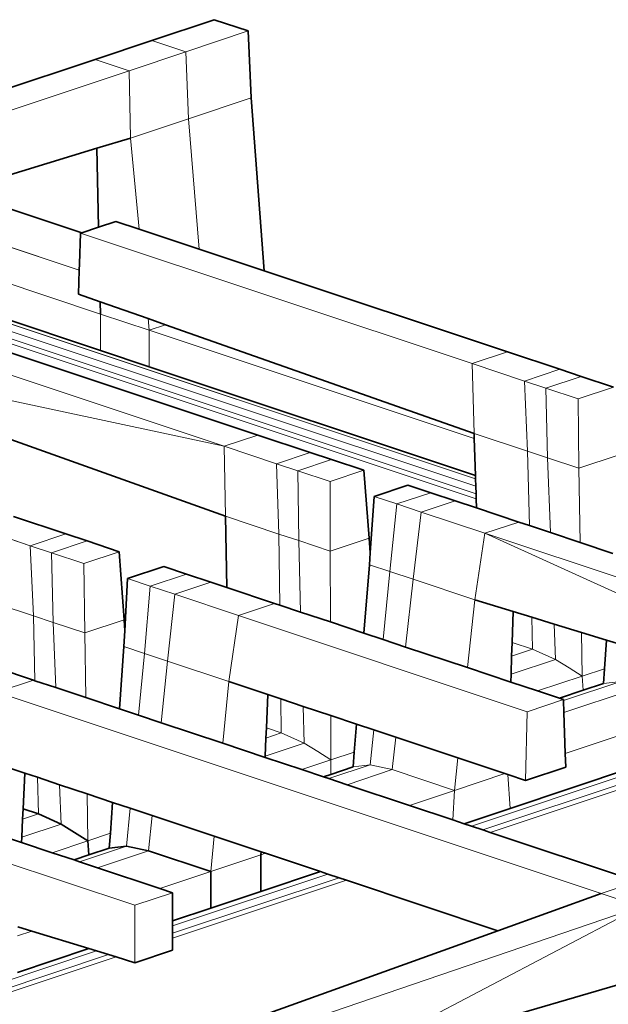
# Model space of a CAD drawing. Header units: inches. Extents: x 0 to 12.9, y 0 to 8.3.
# Tile 42 of 52: x 7.877 to 8.214, y 2.849 to 3.413. Entities that reach past the tile are written whole.
import ezdxf

# ---------------------------------------------------------------- set-up
doc = ezdxf.new("R2010")
doc.units = ezdxf.units.IN
doc.header["$MEASUREMENT"] = 0
doc.layers.add('Default', color=7, linetype='Continuous')

# ---------------------------------------------------------------- blocks, each defined once
blk = doc.blocks.new('MODEL_3')
at = {"lineweight": 0}
for p, q in [((7.95276, 3.40105), (7.9885, 3.41296)), ((7.9885, 3.41296), (8.00791, 3.40649)), ((7.97217, 3.39458), (8.00791, 3.40649)), ((8.00791, 3.40649), (7.97217, 3.39458)), ((8.00791, 3.40649), (8.00953, 3.36821)), ((7.92034, 3.39024), (7.95276, 3.40105)), ((7.97217, 3.39458), (7.95276, 3.40105)), ((7.95276, 3.40105), (7.97217, 3.39458)), ((7.97217, 3.39458), (7.93975, 3.38377)), ((7.93975, 3.38377), (7.97217, 3.39458)), ((7.97364, 3.35625), (7.97217, 3.39458)), ((7.97217, 3.39458), (7.97364, 3.35625)), ((7.76772, 3.33936), (7.92034, 3.39024)), ((7.93975, 3.38377), (7.92034, 3.39024)), ((7.92034, 3.39024), (7.93975, 3.38377)), ((7.93975, 3.38377), (7.73009, 3.31388)), ((7.73009, 3.31388), (7.93975, 3.38377)), ((7.93975, 3.38377), (7.94048, 3.34519)), ((7.94048, 3.34519), (7.93975, 3.38377)), ((8.00953, 3.36821), (7.97364, 3.35625)), ((7.97364, 3.35625), (8.00953, 3.36821)), ((8.00953, 3.36821), (8.01692, 3.26928)), ((7.97364, 3.35625), (7.94048, 3.34519)), ((7.94048, 3.34519), (7.97364, 3.35625)), ((7.97364, 3.35625), (7.97984, 3.28164)), ((7.97984, 3.28164), (7.97364, 3.35625)), ((7.94048, 3.34519), (7.92134, 3.33933)), ((7.92134, 3.33933), (7.94048, 3.34519)), ((7.94048, 3.34519), (7.94559, 3.29306)), ((7.94559, 3.29306), (7.94048, 3.34519)), ((7.92134, 3.33933), (7.84131, 3.31483)), ((7.92233, 3.29422), (7.92134, 3.33933)), ((7.84131, 3.31483), (7.91273, 3.29102)), ((7.68693, 3.30247), (7.92341, 3.22364)), ((7.92341, 3.22364), (7.68693, 3.30247)), ((7.80699, 3.30433), (7.9112, 3.26959)), ((7.9112, 3.26959), (7.80699, 3.30433)), ((7.67124, 3.29724), (8.13817, 3.14158)), ((8.13817, 3.14158), (7.67124, 3.29724)), ((7.67775, 3.29941), (8.13803, 3.14597)), ((8.13803, 3.14597), (7.67775, 3.29941)), ((7.68399, 3.30149), (8.1379, 3.15017)), ((8.1379, 3.15017), (7.68399, 3.30149)), ((7.93221, 3.29752), (7.92233, 3.29422)), ((7.92233, 3.29422), (7.93221, 3.29752)), ((7.94559, 3.29306), (7.93221, 3.29752)), ((7.93221, 3.29752), (7.94559, 3.29306)), ((7.66703, 3.29583), (8.13825, 3.13874)), ((8.13825, 3.13874), (7.66703, 3.29583)), ((7.77411, 3.29426), (7.92342, 3.2445)), ((7.92342, 3.2445), (7.77411, 3.29426)), ((7.91273, 3.29102), (7.92233, 3.29422)), ((7.97984, 3.28164), (7.94559, 3.29306)), ((7.94559, 3.29306), (7.97984, 3.28164)), ((7.9119, 3.29075), (7.91133, 3.27326)), ((7.91133, 3.27326), (7.9119, 3.29075)), ((7.91273, 3.29102), (7.9119, 3.29075)), ((7.9119, 3.29075), (7.91273, 3.29102)), ((7.9119, 3.29075), (8.13592, 3.21609)), ((8.13592, 3.21609), (7.9119, 3.29075)), ((8.01692, 3.26928), (7.97984, 3.28164)), ((7.97984, 3.28164), (8.01692, 3.26928)), ((7.9112, 3.26959), (7.91076, 3.25591)), ((7.91076, 3.25591), (7.9112, 3.26959)), ((7.91133, 3.27326), (7.9112, 3.26959)), ((7.9112, 3.26959), (7.91133, 3.27326)), ((8.01692, 3.26928), (8.1562, 3.22285)), ((8.01337, 3.17524), (7.73699, 3.26737)), ((7.73699, 3.26737), (8.01337, 3.17524)), ((7.99411, 3.16882), (7.71772, 3.26095)), ((7.71772, 3.26095), (7.99411, 3.16882)), ((7.91076, 3.25591), (7.92326, 3.2515)), ((7.92326, 3.2515), (7.91076, 3.25591)), ((7.92326, 3.2515), (7.92342, 3.2445)), ((7.92342, 3.2445), (7.92326, 3.2515)), ((7.92326, 3.2515), (7.95061, 3.24186)), ((7.95061, 3.24186), (7.92326, 3.2515)), ((7.92342, 3.2445), (7.92341, 3.22364)), ((7.92341, 3.22364), (7.92342, 3.2445)), ((7.95127, 3.23521), (7.92342, 3.2445)), ((7.92342, 3.2445), (7.95127, 3.23521)), ((7.95061, 3.24186), (7.95127, 3.23521)), ((7.95127, 3.23521), (7.95061, 3.24186)), ((7.95061, 3.24186), (7.96063, 3.23833)), ((7.96063, 3.23833), (7.95061, 3.24186)), ((7.95127, 3.23521), (7.95126, 3.21436)), ((7.95126, 3.21436), (7.95127, 3.23521)), ((7.96063, 3.23833), (7.95127, 3.23521)), ((7.95127, 3.23521), (7.96063, 3.23833)), ((8.1372, 3.17324), (7.95127, 3.23521)), ((7.95127, 3.23521), (8.1372, 3.17324)), ((8.13711, 3.17616), (7.96063, 3.23833)), ((7.96063, 3.23833), (8.13711, 3.17616)), ((7.71621, 3.22843), (7.99411, 3.16882)), ((7.99411, 3.16882), (7.71621, 3.22843)), ((7.92341, 3.22364), (7.95126, 3.21436)), ((7.95126, 3.21436), (7.92341, 3.22364)), ((8.13592, 3.21609), (8.1562, 3.22285)), ((8.1562, 3.22285), (8.13592, 3.21609)), ((8.1562, 3.22285), (8.18614, 3.21287)), ((7.95126, 3.21436), (8.13784, 3.15216)), ((8.13784, 3.15216), (7.95126, 3.21436)), ((8.16587, 3.20611), (8.13592, 3.21609)), ((8.13592, 3.21609), (8.13711, 3.17616)), ((8.13711, 3.17616), (8.13592, 3.21609)), ((8.13592, 3.21609), (8.16587, 3.20611)), ((8.18614, 3.21287), (8.16587, 3.20611)), ((8.16587, 3.20611), (8.18614, 3.21287)), ((8.18614, 3.21287), (8.19834, 3.20881)), ((8.17806, 3.20205), (8.19834, 3.20881)), ((8.19834, 3.20881), (8.17806, 3.20205)), ((8.19834, 3.20881), (8.21679, 3.20265)), ((7.79007, 3.20201), (7.99487, 3.12875)), ((7.99487, 3.12875), (7.79007, 3.20201)), ((8.17806, 3.20205), (8.16587, 3.20611)), ((8.16587, 3.20611), (8.16765, 3.16598)), ((8.16765, 3.16598), (8.16587, 3.20611)), ((8.16587, 3.20611), (8.17806, 3.20205)), ((8.19652, 3.1959), (8.17806, 3.20205)), ((8.179, 3.16219), (8.17806, 3.20205)), ((8.17806, 3.20205), (8.19652, 3.1959)), ((8.17806, 3.20205), (8.179, 3.16219)), ((8.19652, 3.1959), (8.21679, 3.20265)), ((8.21679, 3.20265), (8.19652, 3.1959)), ((8.19703, 3.15619), (8.19652, 3.1959)), ((8.19652, 3.1959), (8.19703, 3.15619)), ((7.99411, 3.16882), (8.01337, 3.17524)), ((8.01337, 3.17524), (7.99411, 3.16882)), ((8.04331, 3.16526), (8.01337, 3.17524)), ((8.01337, 3.17524), (8.04331, 3.16526)), ((8.16765, 3.16598), (8.13711, 3.17616)), ((8.13711, 3.17616), (8.16765, 3.16598)), ((8.1372, 3.17324), (8.13711, 3.17616)), ((8.13711, 3.17616), (8.1372, 3.17324)), ((8.13784, 3.15216), (8.1372, 3.17324)), ((8.1372, 3.17324), (8.13784, 3.15216)), ((7.99487, 3.12875), (7.99411, 3.16882)), ((7.99411, 3.16882), (8.02405, 3.15884)), ((7.99411, 3.16882), (7.99487, 3.12875)), ((8.02405, 3.15884), (7.99411, 3.16882)), ((8.02405, 3.15884), (8.04331, 3.16526)), ((8.04331, 3.16526), (8.02405, 3.15884)), ((8.05551, 3.1612), (8.04331, 3.16526)), ((8.04331, 3.16526), (8.05551, 3.1612)), ((8.16872, 3.1234), (8.16765, 3.16598)), ((8.16765, 3.16598), (8.179, 3.16219)), ((8.16765, 3.16598), (8.16872, 3.1234)), ((8.179, 3.16219), (8.16765, 3.16598)), ((8.19703, 3.15619), (8.179, 3.16219)), ((8.1807, 3.11941), (8.179, 3.16219)), ((8.179, 3.16219), (8.19703, 3.15619)), ((8.179, 3.16219), (8.1807, 3.11941)), ((8.19703, 3.15619), (8.2195, 3.16368)), ((8.2195, 3.16368), (8.19703, 3.15619)), ((8.02541, 3.11856), (8.02405, 3.15884)), ((8.02405, 3.15884), (8.03625, 3.15478)), ((8.02405, 3.15884), (8.02541, 3.11856)), ((8.03625, 3.15478), (8.02405, 3.15884)), ((8.03625, 3.15478), (8.05551, 3.1612)), ((8.05551, 3.1612), (8.03625, 3.15478)), ((8.07397, 3.15505), (8.05551, 3.1612)), ((8.05551, 3.1612), (8.07397, 3.15505)), ((8.19769, 3.11374), (8.19703, 3.15619)), ((8.19703, 3.15619), (8.19769, 3.11374)), ((8.0547, 3.14862), (8.03625, 3.15478)), ((8.03625, 3.15478), (8.0547, 3.14862)), ((8.03676, 3.11478), (8.03625, 3.15478)), ((8.03625, 3.15478), (8.03676, 3.11478)), ((8.0547, 3.14862), (8.07397, 3.15505)), ((8.07397, 3.15505), (8.0547, 3.14862)), ((8.07709, 3.11621), (8.07397, 3.15505)), ((8.07397, 3.15505), (8.07709, 3.11621)), ((8.13784, 3.15216), (8.1379, 3.15017)), ((8.1379, 3.15017), (8.13784, 3.15216)), ((8.05479, 3.10877), (8.0547, 3.14862)), ((8.0547, 3.14862), (8.05479, 3.10877)), ((8.09921, 3.14657), (8.07986, 3.14012)), ((8.07986, 3.14012), (8.09921, 3.14657)), ((8.11225, 3.14222), (8.09921, 3.14657)), ((8.09921, 3.14657), (8.11225, 3.14222)), ((8.1379, 3.15017), (8.13803, 3.14597)), ((8.13803, 3.14597), (8.1379, 3.15017)), ((8.13803, 3.14597), (8.13817, 3.14158)), ((8.13817, 3.14158), (8.13803, 3.14597)), ((8.07986, 3.14012), (8.07772, 3.10783)), ((8.07772, 3.10783), (8.07986, 3.14012)), ((8.0929, 3.13577), (8.07986, 3.14012)), ((8.07986, 3.14012), (8.0929, 3.13577)), ((8.11225, 3.14222), (8.0929, 3.13577)), ((8.0929, 3.13577), (8.11225, 3.14222)), ((8.12622, 3.13757), (8.11225, 3.14222)), ((8.11225, 3.14222), (8.12622, 3.13757)), ((8.13817, 3.14158), (8.13825, 3.13874)), ((8.13825, 3.13874), (8.13817, 3.14158)), ((8.0929, 3.13577), (8.08897, 3.09712)), ((8.08897, 3.09712), (8.0929, 3.13577)), ((8.0929, 3.13577), (8.10687, 3.13112)), ((8.10687, 3.13112), (8.0929, 3.13577)), ((8.12622, 3.13757), (8.10687, 3.13112)), ((8.10687, 3.13112), (8.12622, 3.13757)), ((8.13841, 3.1335), (8.12622, 3.13757)), ((8.12622, 3.13757), (8.13841, 3.1335)), ((8.13825, 3.13874), (8.13841, 3.1335)), ((8.13841, 3.1335), (8.13825, 3.13874)), ((8.13841, 3.1335), (8.16265, 3.12542)), ((8.16265, 3.12542), (8.13841, 3.1335)), ((7.90348, 3.11865), (7.87354, 3.12863)), ((7.87354, 3.12863), (7.90348, 3.11865)), ((7.99487, 3.12875), (7.99558, 3.08801)), ((8.02541, 3.11856), (7.99487, 3.12875)), ((7.99487, 3.12875), (8.02541, 3.11856)), ((7.99558, 3.08801), (7.99487, 3.12875)), ((8.10687, 3.13112), (8.10215, 3.09273)), ((8.10215, 3.09273), (8.10687, 3.13112)), ((8.10687, 3.13112), (8.14331, 3.11897)), ((8.14331, 3.11897), (8.10687, 3.13112)), ((8.16265, 3.12542), (8.14331, 3.11897)), ((8.14331, 3.11897), (8.16265, 3.12542)), ((8.16265, 3.12542), (8.16872, 3.1234)), ((8.16872, 3.1234), (8.16265, 3.12542)), ((8.16872, 3.1234), (8.1807, 3.11941)), ((8.1807, 3.11941), (8.16872, 3.1234)), ((7.8832, 3.11189), (7.85326, 3.12187)), ((7.85326, 3.12187), (7.8832, 3.11189)), ((7.90348, 3.11865), (7.8832, 3.11189)), ((7.8832, 3.11189), (7.90348, 3.11865)), ((7.91568, 3.11459), (7.90348, 3.11865)), ((7.90348, 3.11865), (7.91568, 3.11459)), ((8.03676, 3.11478), (8.02541, 3.11856)), ((8.02541, 3.11856), (8.03676, 3.11478)), ((8.0259, 3.0779), (8.02541, 3.11856)), ((8.02541, 3.11856), (8.0259, 3.0779)), ((8.14331, 3.11897), (8.13741, 3.08098)), ((8.13741, 3.08098), (8.14331, 3.11897)), ((8.41544, 3.02826), (8.14331, 3.11897)), ((8.14331, 3.11897), (8.41544, 3.02826)), ((8.41391, 2.99597), (8.14331, 3.11897)), ((8.14331, 3.11897), (8.41391, 2.99597)), ((8.1807, 3.11941), (8.19769, 3.11374)), ((8.19769, 3.11374), (8.1807, 3.11941)), ((7.8954, 3.10783), (7.8832, 3.11189)), ((7.8832, 3.11189), (7.88499, 3.07176)), ((7.88499, 3.07176), (7.8832, 3.11189)), ((7.8832, 3.11189), (7.8954, 3.10783)), ((7.8954, 3.10783), (7.91568, 3.11459)), ((7.91568, 3.11459), (7.8954, 3.10783)), ((7.93413, 3.10843), (7.91568, 3.11459)), ((7.91568, 3.11459), (7.93413, 3.10843)), ((8.03785, 3.07392), (8.03676, 3.11478)), ((8.03676, 3.11478), (8.05479, 3.10877)), ((8.05479, 3.10877), (8.03676, 3.11478)), ((8.03676, 3.11478), (8.03785, 3.07392)), ((8.05479, 3.10877), (8.07709, 3.11621)), ((8.07709, 3.11621), (8.05479, 3.10877)), ((8.07772, 3.10783), (8.07709, 3.11621)), ((8.07709, 3.11621), (8.07772, 3.10783)), ((8.21647, 3.10748), (8.19769, 3.11374)), ((8.19769, 3.11374), (8.21647, 3.10748)), ((7.91386, 3.10168), (7.8954, 3.10783)), ((7.89634, 3.06797), (7.8954, 3.10783)), ((7.8954, 3.10783), (7.91386, 3.10168)), ((7.8954, 3.10783), (7.89634, 3.06797)), ((7.91386, 3.10168), (7.93413, 3.10843)), ((7.93413, 3.10843), (7.91386, 3.10168)), ((7.93684, 3.06946), (7.93413, 3.10843)), ((7.93413, 3.10843), (7.93684, 3.06946)), ((8.05491, 3.06823), (8.05479, 3.10877)), ((8.05479, 3.10877), (8.05491, 3.06823)), ((8.07726, 3.10103), (8.07772, 3.10783)), ((8.07772, 3.10783), (8.07726, 3.10103)), ((7.91437, 3.06196), (7.91386, 3.10168)), ((7.91386, 3.10168), (7.91437, 3.06196)), ((7.95955, 3.10002), (7.93883, 3.09311)), ((7.93883, 3.09311), (7.95955, 3.10002)), ((7.97259, 3.09567), (7.95955, 3.10002)), ((7.95955, 3.10002), (7.97259, 3.09567)), ((8.07407, 3.06184), (8.07726, 3.10103)), ((8.07726, 3.10103), (8.07407, 3.06184)), ((8.08897, 3.09712), (8.07726, 3.10103)), ((8.07726, 3.10103), (8.08897, 3.09712)), ((7.97259, 3.09567), (7.95187, 3.08876)), ((7.95187, 3.08876), (7.97259, 3.09567)), ((7.98656, 3.09101), (7.97259, 3.09567)), ((7.97259, 3.09567), (7.98656, 3.09101)), ((8.08502, 3.0582), (8.08897, 3.09712)), ((8.08897, 3.09712), (8.08502, 3.0582)), ((8.10215, 3.09273), (8.08897, 3.09712)), ((8.08897, 3.09712), (8.10215, 3.09273)), ((7.93883, 3.09311), (7.93724, 3.06316)), ((7.93724, 3.06316), (7.93883, 3.09311)), ((7.95187, 3.08876), (7.93883, 3.09311)), ((7.93883, 3.09311), (7.95187, 3.08876)), ((7.95187, 3.08876), (7.94849, 3.0502)), ((7.94849, 3.0502), (7.95187, 3.08876)), ((7.95187, 3.08876), (7.96584, 3.08411)), ((7.96584, 3.08411), (7.95187, 3.08876)), ((7.96584, 3.08411), (7.98656, 3.09101)), ((7.98656, 3.09101), (7.96584, 3.08411)), ((7.99558, 3.08801), (7.98656, 3.09101)), ((7.98656, 3.09101), (7.99558, 3.08801)), ((8.10215, 3.09273), (8.09792, 3.0539)), ((8.09792, 3.0539), (8.10215, 3.09273)), ((8.13741, 3.08098), (8.10215, 3.09273)), ((8.10215, 3.09273), (8.13741, 3.08098)), ((7.96584, 3.08411), (7.96169, 3.0458)), ((7.96169, 3.0458), (7.96584, 3.08411)), ((7.96584, 3.08411), (8.00227, 3.07196)), ((8.00227, 3.07196), (7.96584, 3.08411)), ((8.023, 3.07887), (7.99558, 3.08801)), ((7.99558, 3.08801), (8.023, 3.07887)), ((7.88499, 3.07176), (7.85445, 3.08194)), ((7.85445, 3.08194), (7.88499, 3.07176)), ((8.023, 3.07887), (8.00227, 3.07196)), ((8.00227, 3.07196), (8.023, 3.07887)), ((8.0259, 3.0779), (8.023, 3.07887)), ((8.023, 3.07887), (8.0259, 3.0779)), ((8.03785, 3.07392), (8.0259, 3.0779)), ((8.0259, 3.0779), (8.03785, 3.07392)), ((8.13741, 3.08098), (8.13329, 3.0421)), ((8.13329, 3.0421), (8.13741, 3.08098)), ((8.13741, 3.08098), (8.15935, 3.07423)), ((8.15935, 3.07423), (8.13741, 3.08098)), ((7.88592, 3.03461), (7.88499, 3.07176)), ((7.88499, 3.07176), (7.89634, 3.06797)), ((7.88499, 3.07176), (7.88592, 3.03461)), ((7.89634, 3.06797), (7.88499, 3.07176)), ((8.00227, 3.07196), (7.99678, 3.0341)), ((7.99678, 3.0341), (8.00227, 3.07196)), ((8.00227, 3.07196), (8.16748, 3.01689)), ((8.16748, 3.01689), (8.00227, 3.07196)), ((8.05491, 3.06823), (8.03785, 3.07392)), ((8.03785, 3.07392), (8.05491, 3.06823)), ((8.15935, 3.07423), (8.15878, 3.05653)), ((8.15878, 3.05653), (8.15935, 3.07423)), ((8.17004, 3.07095), (8.15935, 3.07423)), ((8.15935, 3.07423), (8.17004, 3.07095)), ((7.91437, 3.06196), (7.89634, 3.06797)), ((7.89782, 3.03064), (7.89634, 3.06797)), ((7.89634, 3.06797), (7.91437, 3.06196)), ((7.89634, 3.06797), (7.89782, 3.03064)), ((7.91437, 3.06196), (7.93684, 3.06946)), ((7.93684, 3.06946), (7.91437, 3.06196)), ((7.93724, 3.06316), (7.93684, 3.06946)), ((7.93684, 3.06946), (7.93724, 3.06316)), ((8.07407, 3.06184), (8.05491, 3.06823)), ((8.05491, 3.06823), (8.07407, 3.06184)), ((8.18279, 3.06703), (8.17004, 3.07095)), ((8.1705, 3.05263), (8.17004, 3.07095)), ((8.17004, 3.07095), (8.18279, 3.06703)), ((8.17004, 3.07095), (8.1705, 3.05263)), ((8.19849, 3.0622), (8.18279, 3.06703)), ((8.18359, 3.04681), (8.18279, 3.06703)), ((8.18279, 3.06703), (8.19849, 3.0622)), ((8.18279, 3.06703), (8.18359, 3.04681)), ((7.91494, 3.02494), (7.91437, 3.06196)), ((7.91437, 3.06196), (7.91494, 3.02494)), ((7.93676, 3.05411), (7.93724, 3.06316)), ((7.93724, 3.06316), (7.93676, 3.05411)), ((8.08502, 3.0582), (8.07407, 3.06184)), ((8.07407, 3.06184), (8.08502, 3.0582)), ((8.21287, 3.05778), (8.19849, 3.0622)), ((8.19884, 3.03722), (8.19849, 3.0622)), ((8.19849, 3.0622), (8.21287, 3.05778)), ((8.19849, 3.0622), (8.19884, 3.03722)), ((8.09792, 3.0539), (8.08502, 3.0582)), ((8.08502, 3.0582), (8.09792, 3.0539)), ((8.15878, 3.05653), (8.15853, 3.04864)), ((8.15853, 3.04864), (8.15878, 3.05653)), ((8.1705, 3.05263), (8.15878, 3.05653)), ((8.15878, 3.05653), (8.1705, 3.05263)), ((8.21169, 3.04149), (8.21287, 3.05778)), ((8.21287, 3.05778), (8.21169, 3.04149)), ((8.21287, 3.05778), (8.22286, 3.05471)), ((8.22286, 3.05471), (8.21287, 3.05778)), ((7.93419, 3.01852), (7.93676, 3.05411)), ((7.93676, 3.05411), (7.93419, 3.01852)), ((7.94849, 3.0502), (7.93676, 3.05411)), ((7.93676, 3.05411), (7.94849, 3.0502)), ((7.94522, 3.01484), (7.94849, 3.0502)), ((7.94849, 3.0502), (7.94522, 3.01484)), ((7.96169, 3.0458), (7.94849, 3.0502)), ((7.94849, 3.0502), (7.96169, 3.0458)), ((8.13329, 3.0421), (8.09792, 3.0539)), ((8.09792, 3.0539), (8.13329, 3.0421)), ((8.15853, 3.04864), (8.1705, 3.05263)), ((8.1705, 3.05263), (8.15853, 3.04864)), ((8.1705, 3.05263), (8.18359, 3.04681)), ((8.18359, 3.04681), (8.1705, 3.05263)), ((7.85558, 3.04472), (7.88502, 3.03491)), ((7.88502, 3.03491), (7.85558, 3.04472)), ((7.95816, 3.01053), (7.96169, 3.0458)), ((7.96169, 3.0458), (7.95816, 3.01053)), ((7.99678, 3.0341), (7.96169, 3.0458)), ((7.96169, 3.0458), (7.99678, 3.0341)), ((8.15853, 3.04864), (8.1582, 3.03834)), ((8.1582, 3.03834), (8.15853, 3.04864)), ((8.1582, 3.03834), (8.18359, 3.04681)), ((8.18359, 3.04681), (8.1582, 3.03834)), ((8.18359, 3.04681), (8.19138, 3.04192)), ((8.19138, 3.04192), (8.18359, 3.04681)), ((8.15805, 3.03385), (8.13329, 3.0421)), ((8.13329, 3.0421), (8.15805, 3.03385)), ((8.1582, 3.03834), (8.15805, 3.03385)), ((8.15805, 3.03385), (8.1582, 3.03834)), ((8.19138, 3.04192), (8.19884, 3.03722)), ((8.19884, 3.03722), (8.19138, 3.04192)), ((8.19884, 3.03722), (8.21169, 3.04149)), ((8.21169, 3.04149), (8.19884, 3.03722)), ((8.21107, 3.03299), (8.21169, 3.04149)), ((8.21169, 3.04149), (8.21107, 3.03299)), ((7.86426, 3.02799), (7.88502, 3.03491)), ((7.88502, 3.03491), (7.86426, 3.02799)), ((7.88502, 3.03491), (7.88592, 3.03461)), ((7.88592, 3.03461), (7.88502, 3.03491)), ((7.88592, 3.03461), (7.89782, 3.03064)), ((7.89782, 3.03064), (7.88592, 3.03461)), ((7.99678, 3.0341), (7.99342, 2.99878)), ((7.99342, 2.99878), (7.99678, 3.0341)), ((8.0191, 3.02667), (7.99678, 3.0341)), ((7.99678, 3.0341), (8.0191, 3.02667)), ((8.15805, 3.03385), (8.1734, 3.02873)), ((8.1734, 3.02873), (8.15805, 3.03385)), ((8.1734, 3.02873), (8.19884, 3.03722)), ((8.19884, 3.03722), (8.1734, 3.02873)), ((8.18822, 3.02326), (8.22096, 3.03418)), ((8.22096, 3.03418), (8.18822, 3.02326)), ((8.19946, 3.02912), (8.19884, 3.03722)), ((8.19884, 3.03722), (8.19946, 3.02912)), ((8.19946, 3.02912), (8.21107, 3.03299)), ((8.21107, 3.03299), (8.19946, 3.02912)), ((8.21107, 3.03299), (8.22096, 3.03418)), ((8.22096, 3.03418), (8.21107, 3.03299)), ((8.2097, 2.91284), (7.86426, 3.02799)), ((7.86426, 3.02799), (8.2097, 2.91284)), ((7.89782, 3.03064), (7.91494, 3.02494)), ((7.91494, 3.02494), (7.89782, 3.03064)), ((8.0191, 3.02667), (8.01828, 3.00755)), ((8.01828, 3.00755), (8.0191, 3.02667)), ((8.02654, 3.02419), (8.0191, 3.02667)), ((8.0191, 3.02667), (8.02654, 3.02419)), ((8.1734, 3.02873), (8.18586, 3.02458)), ((8.18586, 3.02458), (8.1734, 3.02873)), ((8.18586, 3.02458), (8.19946, 3.02912)), ((8.19946, 3.02912), (8.18586, 3.02458)), ((8.18844, 3.01643), (8.23351, 3.03145)), ((8.23351, 3.03145), (8.18844, 3.01643)), ((7.91494, 3.02494), (7.93419, 3.01852)), ((7.93419, 3.01852), (7.91494, 3.02494)), ((8.0393, 3.01993), (8.02654, 3.02419)), ((8.02677, 3.00472), (8.02654, 3.02419)), ((8.02654, 3.02419), (8.0393, 3.01993)), ((8.02654, 3.02419), (8.02677, 3.00472)), ((8.1882, 3.0238), (8.16748, 3.01689)), ((8.16748, 3.01689), (8.1882, 3.0238)), ((8.1882, 3.0238), (8.18586, 3.02458)), ((8.18586, 3.02458), (8.1882, 3.0238)), ((8.18822, 3.02326), (8.1882, 3.0238)), ((8.1882, 3.0238), (8.18822, 3.02326)), ((8.18844, 3.01643), (8.18822, 3.02326)), ((8.18822, 3.02326), (8.18844, 3.01643)), ((7.93419, 3.01852), (7.94522, 3.01484)), ((7.94522, 3.01484), (7.93419, 3.01852)), ((8.05507, 3.01468), (8.0393, 3.01993)), ((8.03986, 2.9989), (8.0393, 3.01993)), ((8.0393, 3.01993), (8.05507, 3.01468)), ((8.0393, 3.01993), (8.03986, 2.9989)), ((8.1356, 2.95138), (8.33871, 3.01909)), ((8.33871, 3.01909), (8.1356, 2.95138)), ((8.14211, 2.94921), (8.34548, 3.01701)), ((8.34548, 3.01701), (8.14211, 2.94921)), ((8.14632, 2.94781), (8.34987, 3.01566)), ((8.34987, 3.01566), (8.14632, 2.94781)), ((8.16748, 3.01689), (8.1665, 2.97753)), ((8.1665, 2.97753), (8.16748, 3.01689)), ((8.18921, 2.99296), (8.18844, 3.01643)), ((8.18844, 3.01643), (8.18921, 2.99296)), ((8.18921, 2.99296), (8.2691, 3.01959)), ((8.2691, 3.01959), (8.18921, 2.99296)), ((7.94522, 3.01484), (7.95816, 3.01053)), ((7.95816, 3.01053), (7.94522, 3.01484)), ((7.95816, 3.01053), (7.99342, 2.99878)), ((7.99342, 2.99878), (7.95816, 3.01053)), ((8.06982, 3.00976), (8.05507, 3.01468)), ((8.05507, 3.01468), (8.05509, 2.98931)), ((8.05509, 2.98931), (8.05507, 3.01468)), ((8.05507, 3.01468), (8.06982, 3.00976)), ((8.06852, 2.99377), (8.06982, 3.00976)), ((8.06982, 3.00976), (8.06852, 2.99377)), ((8.06982, 3.00976), (8.07975, 3.00645)), ((8.07975, 3.00645), (8.06982, 3.00976)), ((8.01828, 3.00755), (8.01803, 3.00181)), ((8.01803, 3.00181), (8.02677, 3.00472)), ((8.02677, 3.00472), (8.01828, 3.00755)), ((8.02677, 3.00472), (8.03986, 2.9989)), ((8.03986, 2.9989), (8.02677, 3.00472)), ((8.07772, 2.98643), (8.07975, 3.00645)), ((8.07975, 3.00645), (8.07772, 2.98643)), ((8.07975, 3.00645), (8.09229, 3.00227)), ((8.09229, 3.00227), (8.07975, 3.00645)), ((7.99342, 2.99878), (8.01755, 2.99073)), ((8.01755, 2.99073), (7.99342, 2.99878)), ((8.01803, 3.00181), (8.01758, 2.99147)), ((8.01758, 2.99147), (8.01803, 3.00181)), ((8.01758, 2.99147), (8.03986, 2.9989)), ((8.03986, 2.9989), (8.01758, 2.99147)), ((8.03986, 2.9989), (8.04765, 2.99401)), ((8.04765, 2.99401), (8.03986, 2.9989)), ((8.09026, 2.98371), (8.09229, 3.00227)), ((8.09229, 3.00227), (8.09026, 2.98371)), ((8.09229, 3.00227), (8.12782, 2.99043)), ((8.12782, 2.99043), (8.09229, 3.00227)), ((8.15763, 2.96153), (8.2691, 2.99868)), ((8.2691, 2.99868), (8.15763, 2.96153)), ((8.04765, 2.99401), (8.05509, 2.98931)), ((8.05509, 2.98931), (8.04765, 2.99401)), ((8.05509, 2.98931), (8.06852, 2.99377)), ((8.06852, 2.99377), (8.05509, 2.98931)), ((8.06783, 2.98524), (8.06852, 2.99377)), ((8.06852, 2.99377), (8.06783, 2.98524)), ((8.18946, 2.98519), (8.18921, 2.99296)), ((8.18921, 2.99296), (8.18946, 2.98519)), ((7.88004, 2.98176), (7.85989, 2.98847)), ((7.85989, 2.98847), (7.88004, 2.98176)), ((8.01758, 2.99147), (8.01755, 2.99073)), ((8.01755, 2.99073), (8.01758, 2.99147)), ((8.01755, 2.99073), (8.03848, 2.98376)), ((8.03848, 2.98376), (8.01755, 2.99073)), ((8.03848, 2.98376), (8.05509, 2.98931)), ((8.05509, 2.98931), (8.03848, 2.98376)), ((8.05508, 2.98099), (8.05509, 2.98931)), ((8.05509, 2.98931), (8.05508, 2.98099)), ((8.12585, 2.97184), (8.12782, 2.99043)), ((8.12782, 2.99043), (8.12585, 2.97184)), ((8.12782, 2.99043), (8.15471, 2.98146)), ((8.15471, 2.98146), (8.12782, 2.99043)), ((7.88004, 2.98176), (7.87913, 2.96131)), ((7.87913, 2.96131), (7.88004, 2.98176)), ((7.88731, 2.97933), (7.88004, 2.98176)), ((7.88004, 2.98176), (7.88731, 2.97933)), ((8.03848, 2.98376), (8.05093, 2.97961)), ((8.05093, 2.97961), (8.03848, 2.98376)), ((8.05409, 2.97855), (8.07772, 2.98643)), ((8.07772, 2.98643), (8.05409, 2.97855)), ((8.05508, 2.98099), (8.06783, 2.98524)), ((8.06783, 2.98524), (8.05508, 2.98099)), ((8.06445, 2.9751), (8.09026, 2.98371)), ((8.09026, 2.98371), (8.06445, 2.9751)), ((8.07772, 2.98643), (8.06783, 2.98524)), ((8.06783, 2.98524), (8.07772, 2.98643)), ((8.09026, 2.98371), (8.07772, 2.98643)), ((8.07772, 2.98643), (8.09026, 2.98371)), ((8.12585, 2.97184), (8.09026, 2.98371)), ((8.09026, 2.98371), (8.12585, 2.97184)), ((8.12585, 2.97184), (8.15471, 2.98146)), ((8.15471, 2.98146), (8.12585, 2.97184)), ((8.15471, 2.98146), (8.15646, 2.98088)), ((8.15646, 2.98088), (8.15471, 2.98146)), ((8.1665, 2.97753), (8.18946, 2.98519)), ((8.18946, 2.98519), (8.1665, 2.97753)), ((7.72383, 2.97915), (7.94311, 2.90605)), ((7.94311, 2.90605), (7.72383, 2.97915)), ((7.90003, 2.97509), (7.88731, 2.97933)), ((7.88731, 2.97933), (7.88784, 2.95841)), ((7.88784, 2.95841), (7.88731, 2.97933)), ((7.88731, 2.97933), (7.90003, 2.97509)), ((8.05093, 2.97961), (8.05508, 2.98099)), ((8.05508, 2.98099), (8.05093, 2.97961)), ((8.05409, 2.97855), (8.05093, 2.97961)), ((8.05093, 2.97961), (8.05409, 2.97855)), ((8.06445, 2.9751), (8.05409, 2.97855)), ((8.05409, 2.97855), (8.06445, 2.9751)), ((8.15763, 2.96153), (8.15646, 2.98088)), ((8.15646, 2.98088), (8.1665, 2.97753)), ((8.15646, 2.98088), (8.15763, 2.96153)), ((8.1665, 2.97753), (8.15646, 2.98088)), ((7.91579, 2.96984), (7.90003, 2.97509)), ((7.90003, 2.97509), (7.90092, 2.95259)), ((7.90092, 2.95259), (7.90003, 2.97509)), ((7.90003, 2.97509), (7.91579, 2.96984)), ((8.10004, 2.96324), (8.06445, 2.9751)), ((8.06445, 2.9751), (8.10004, 2.96324)), ((8.12585, 2.97184), (8.10004, 2.96324)), ((8.10004, 2.96324), (8.12585, 2.97184)), ((8.12489, 2.95496), (8.12585, 2.97184)), ((8.12585, 2.97184), (8.12489, 2.95496)), ((7.93031, 2.965), (7.91579, 2.96984)), ((7.91579, 2.96984), (7.91621, 2.943)), ((7.91621, 2.943), (7.91579, 2.96984)), ((7.91579, 2.96984), (7.93031, 2.965)), ((7.92902, 2.94727), (7.93031, 2.965)), ((7.93031, 2.965), (7.92902, 2.94727)), ((7.94031, 2.96167), (7.93031, 2.965)), ((7.93031, 2.965), (7.94031, 2.96167)), ((7.87913, 2.96131), (7.87886, 2.95542)), ((7.88784, 2.95841), (7.87913, 2.96131)), ((7.9383, 2.93996), (7.94031, 2.96167)), ((7.94031, 2.96167), (7.9383, 2.93996)), ((7.95287, 2.95748), (7.94031, 2.96167)), ((7.94031, 2.96167), (7.95287, 2.95748)), ((8.12489, 2.95496), (8.10004, 2.96324)), ((8.10004, 2.96324), (8.12489, 2.95496)), ((8.1314, 2.95278), (8.15763, 2.96153)), ((8.15763, 2.96153), (8.1314, 2.95278)), ((7.87886, 2.95542), (7.8784, 2.94508)), ((7.8784, 2.94508), (7.87886, 2.95542)), ((7.87886, 2.95542), (7.88784, 2.95841)), ((7.88784, 2.95841), (7.90092, 2.95259)), ((7.90092, 2.95259), (7.88784, 2.95841)), ((7.95085, 2.93724), (7.95287, 2.95748)), ((7.95287, 2.95748), (7.95085, 2.93724)), ((7.98837, 2.94565), (7.95287, 2.95748)), ((7.95287, 2.95748), (7.98837, 2.94565)), ((8.1314, 2.95278), (8.12489, 2.95496)), ((8.12489, 2.95496), (8.1314, 2.95278)), ((7.87826, 2.94203), (7.85606, 2.94943)), ((7.85606, 2.94943), (7.87826, 2.94203)), ((7.8784, 2.94508), (7.90092, 2.95259)), ((7.90092, 2.95259), (7.8784, 2.94508)), ((7.90092, 2.95259), (7.91621, 2.943)), ((7.91621, 2.943), (7.90092, 2.95259)), ((8.1356, 2.95138), (8.1314, 2.95278)), ((8.1314, 2.95278), (8.1356, 2.95138)), ((8.14211, 2.94921), (8.1356, 2.95138)), ((8.1356, 2.95138), (8.14211, 2.94921)), ((8.14632, 2.94781), (8.14211, 2.94921)), ((8.14211, 2.94921), (8.14632, 2.94781)), ((8.23046, 2.91976), (8.14632, 2.94781)), ((8.14632, 2.94781), (8.23046, 2.91976)), ((7.8784, 2.94508), (7.87826, 2.94203)), ((7.87826, 2.94203), (7.8784, 2.94508)), ((7.87826, 2.94203), (7.89579, 2.93619)), ((7.89579, 2.93619), (7.87826, 2.94203)), ((7.91621, 2.943), (7.89579, 2.93619)), ((7.89579, 2.93619), (7.91621, 2.943)), ((7.92902, 2.94727), (7.91621, 2.943)), ((7.91621, 2.943), (7.92902, 2.94727)), ((7.9168, 2.9349), (7.91621, 2.943)), ((7.91621, 2.943), (7.9168, 2.9349)), ((7.92841, 2.93877), (7.92902, 2.94727)), ((7.92902, 2.94727), (7.92841, 2.93877)), ((7.98644, 2.92537), (7.98837, 2.94565)), ((7.98837, 2.94565), (7.98644, 2.92537)), ((7.98837, 2.94565), (8.01523, 2.9367)), ((8.01523, 2.9367), (7.98837, 2.94565)), ((7.89579, 2.93619), (7.90824, 2.93204)), ((7.90824, 2.93204), (7.89579, 2.93619)), ((7.9114, 2.93099), (7.9383, 2.93996)), ((7.9383, 2.93996), (7.9114, 2.93099)), ((7.9168, 2.9349), (7.92841, 2.93877)), ((7.92841, 2.93877), (7.9168, 2.9349)), ((7.92176, 2.92754), (7.95085, 2.93724)), ((7.95085, 2.93724), (7.92176, 2.92754)), ((7.92841, 2.93877), (7.9383, 2.93996)), ((7.9383, 2.93996), (7.92841, 2.93877)), ((7.9383, 2.93996), (7.95085, 2.93724)), ((7.95085, 2.93724), (7.9383, 2.93996)), ((7.98644, 2.92537), (7.95085, 2.93724)), ((7.95085, 2.93724), (7.98644, 2.92537)), ((8.01523, 2.9367), (8.01515, 2.93494)), ((8.01782, 2.93583), (8.01523, 2.9367)), ((7.90824, 2.93204), (7.9168, 2.9349)), ((7.9168, 2.9349), (7.90824, 2.93204)), ((7.90824, 2.93204), (7.9114, 2.93099)), ((7.9114, 2.93099), (7.90824, 2.93204)), ((7.9114, 2.93099), (7.92176, 2.92754)), ((7.92176, 2.92754), (7.9114, 2.93099)), ((7.98644, 2.92537), (8.01515, 2.93494)), ((8.01515, 2.93494), (7.98644, 2.92537)), ((8.01515, 2.93494), (8.01782, 2.93583)), ((8.01515, 2.93494), (8.01515, 2.91404)), ((8.01515, 2.91404), (8.01515, 2.93494)), ((8.04918, 2.92538), (8.01782, 2.93583)), ((8.01782, 2.93583), (8.04918, 2.92538)), ((7.92176, 2.92754), (7.95734, 2.91567)), ((7.95734, 2.91567), (7.92176, 2.92754)), ((7.98644, 2.92537), (7.95734, 2.91567)), ((7.95734, 2.91567), (7.98644, 2.92537)), ((7.98644, 2.90446), (7.98644, 2.92537)), ((7.98644, 2.92537), (7.98644, 2.90446)), ((8.01515, 2.91404), (8.04918, 2.92538)), ((8.04918, 2.92538), (8.01515, 2.91404)), ((8.04918, 2.92538), (8.05338, 2.92398)), ((8.05338, 2.92398), (8.04918, 2.92538)), ((7.96462, 2.88724), (8.0641, 2.9204)), ((8.0641, 2.9204), (7.96462, 2.88724)), ((7.96463, 2.8944), (8.05338, 2.92398)), ((8.05338, 2.92398), (7.96463, 2.8944)), ((7.96463, 2.89005), (8.05989, 2.92181)), ((8.05989, 2.92181), (7.96463, 2.89005)), ((8.05338, 2.92398), (8.05989, 2.92181)), ((8.05989, 2.92181), (8.05338, 2.92398)), ((8.05989, 2.92181), (8.0641, 2.9204)), ((8.0641, 2.9204), (8.05989, 2.92181)), ((8.0641, 2.9204), (8.1507, 2.89154)), ((8.1507, 2.89154), (8.0641, 2.9204)), ((8.2097, 2.91284), (8.23046, 2.91976)), ((8.23046, 2.91976), (8.2097, 2.91284)), ((7.95734, 2.91567), (7.96466, 2.91324)), ((7.96466, 2.91324), (7.95734, 2.91567)), ((7.98644, 2.90446), (8.01515, 2.91404)), ((8.01515, 2.91404), (7.98644, 2.90446)), ((7.96466, 2.91324), (7.94311, 2.90605)), ((7.94311, 2.90605), (7.96466, 2.91324)), ((7.96466, 2.91324), (7.96464, 2.8972)), ((7.96464, 2.8972), (7.96466, 2.91324)), ((8.1507, 2.89154), (8.2097, 2.91284)), ((8.2097, 2.91284), (8.1507, 2.89154)), ((8.2097, 2.91284), (8.23233, 2.9053)), ((8.23233, 2.9053), (8.2097, 2.91284)), ((7.94311, 2.90605), (7.94307, 2.87322)), ((7.94307, 2.87322), (7.94311, 2.90605)), ((7.96464, 2.8972), (7.98644, 2.90446)), ((7.98644, 2.90446), (7.96464, 2.8972)), ((8.23233, 2.9053), (8.0326, 2.83703)), ((8.0326, 2.83703), (8.23233, 2.9053)), ((8.23233, 2.9053), (8.05747, 2.81342)), ((8.05747, 2.81342), (8.23233, 2.9053)), ((7.96463, 2.8944), (7.96464, 2.8972)), ((7.96464, 2.8972), (7.96463, 2.8944)), ((7.87587, 2.88852), (7.88411, 2.89126)), ((7.88411, 2.89126), (7.8761, 2.89372)), ((7.91681, 2.88126), (7.88411, 2.89126)), ((7.88411, 2.89126), (7.91681, 2.88126)), ((7.96463, 2.89005), (7.96463, 2.8944)), ((7.96463, 2.8944), (7.96463, 2.89005)), ((8.1507, 2.89154), (8.01552, 2.84273)), ((8.01552, 2.84273), (8.1507, 2.89154)), ((7.96461, 2.8804), (7.96462, 2.88724)), ((7.96462, 2.88724), (7.96461, 2.8804)), ((7.96462, 2.88724), (7.96463, 2.89005)), ((7.96463, 2.89005), (7.96462, 2.88724)), ((7.85035, 2.8563), (7.92119, 2.87992)), ((7.92119, 2.87992), (7.85035, 2.8563)), ((7.87587, 2.86761), (7.91681, 2.88126)), ((7.91681, 2.88126), (7.87587, 2.86761)), ((7.91681, 2.88126), (7.92119, 2.87992)), ((7.92119, 2.87992), (7.91681, 2.88126)), ((7.92119, 2.87992), (7.92798, 2.87784)), ((7.92798, 2.87784), (7.92119, 2.87992)), ((7.94307, 2.87322), (7.96461, 2.8804)), ((7.96461, 2.8804), (7.94307, 2.87322)), ((7.85686, 2.85413), (7.92798, 2.87784)), ((7.92798, 2.87784), (7.85686, 2.85413)), ((7.86107, 2.85273), (7.93237, 2.87649)), ((7.93237, 2.87649), (7.86107, 2.85273)), ((7.92798, 2.87784), (7.93237, 2.87649)), ((7.93237, 2.87649), (7.92798, 2.87784)), ((7.93237, 2.87649), (7.94307, 2.87322)), ((7.94307, 2.87322), (7.93237, 2.87649)), ((8.05747, 2.81342), (8.23233, 2.86434)), ((8.23233, 2.86434), (8.05747, 2.81342))]:
    blk.add_line(p, q, dxfattribs=at).dxf.unprotected_set("ltscale", 0)
at = {"lineweight": 35}
for p, q in [((7.9885, 3.41296), (7.95276, 3.40105)), ((8.00791, 3.40649), (7.9885, 3.41296)), ((8.00953, 3.36821), (8.00791, 3.40649)), ((7.95276, 3.40105), (7.92034, 3.39024)), ((7.76772, 3.33936), (7.92034, 3.39024)), ((8.01692, 3.26928), (8.00953, 3.36821)), ((7.92134, 3.33933), (7.94048, 3.34519)), ((7.84131, 3.31483), (7.92134, 3.33933)), ((7.92233, 3.29422), (7.92134, 3.33933)), ((7.91273, 3.29102), (7.84131, 3.31483)), ((7.92341, 3.22364), (7.68693, 3.30247)), ((7.93221, 3.29752), (7.92233, 3.29422)), ((7.94559, 3.29306), (7.93221, 3.29752)), ((7.92233, 3.29422), (7.91273, 3.29102)), ((7.97984, 3.28164), (7.94559, 3.29306)), ((7.91133, 3.27326), (7.9119, 3.29075)), ((7.91273, 3.29102), (7.9119, 3.29075)), ((8.01692, 3.26928), (7.97984, 3.28164)), ((7.91076, 3.25591), (7.9112, 3.26959)), ((7.9112, 3.26959), (7.91133, 3.27326)), ((8.1562, 3.22285), (8.01692, 3.26928)), ((7.73699, 3.26737), (8.01337, 3.17524)), ((7.92326, 3.2515), (7.91076, 3.25591)), ((7.92342, 3.2445), (7.92326, 3.2515)), ((7.95061, 3.24186), (7.92326, 3.2515)), ((7.96063, 3.23833), (7.95061, 3.24186)), ((8.13711, 3.17616), (7.96063, 3.23833)), ((7.95126, 3.21436), (7.92341, 3.22364)), ((8.18614, 3.21287), (8.1562, 3.22285)), ((8.13784, 3.15216), (7.95126, 3.21436)), ((8.18614, 3.21287), (8.19834, 3.20881)), ((8.19834, 3.20881), (8.21679, 3.20265)), ((7.79007, 3.20201), (7.99487, 3.12875)), ((8.04331, 3.16526), (8.01337, 3.17524)), ((8.13711, 3.17616), (8.1372, 3.17324)), ((8.1372, 3.17324), (8.13784, 3.15216)), ((8.04331, 3.16526), (8.05551, 3.1612)), ((8.05551, 3.1612), (8.07397, 3.15505)), ((8.07709, 3.11621), (8.07397, 3.15505)), ((8.13784, 3.15216), (8.1379, 3.15017)), ((8.09921, 3.14657), (8.07986, 3.14012)), ((8.11225, 3.14222), (8.09921, 3.14657)), ((8.1379, 3.15017), (8.13803, 3.14597)), ((8.13803, 3.14597), (8.13817, 3.14158)), ((8.07772, 3.10783), (8.07986, 3.14012)), ((8.12622, 3.13757), (8.11225, 3.14222)), ((8.13817, 3.14158), (8.13825, 3.13874)), ((8.12622, 3.13757), (8.13841, 3.1335)), ((8.13825, 3.13874), (8.13841, 3.1335)), ((8.13841, 3.1335), (8.16265, 3.12542)), ((7.90348, 3.11865), (7.87354, 3.12863)), ((7.99487, 3.12875), (7.99558, 3.08801)), ((8.16872, 3.1234), (8.16265, 3.12542)), ((8.1807, 3.11941), (8.16872, 3.1234)), ((7.90348, 3.11865), (7.91568, 3.11459)), ((8.19769, 3.11374), (8.1807, 3.11941)), ((7.91568, 3.11459), (7.93413, 3.10843)), ((8.07709, 3.11621), (8.07772, 3.10783)), ((8.21647, 3.10748), (8.19769, 3.11374)), ((7.93413, 3.10843), (7.93684, 3.06946)), ((8.07726, 3.10103), (8.07772, 3.10783)), ((7.95955, 3.10002), (7.93883, 3.09311)), ((7.97259, 3.09567), (7.95955, 3.10002)), ((8.07407, 3.06184), (8.07726, 3.10103)), ((7.98656, 3.09101), (7.97259, 3.09567)), ((7.93724, 3.06316), (7.93883, 3.09311)), ((7.98656, 3.09101), (7.99558, 3.08801)), ((7.99558, 3.08801), (8.023, 3.07887)), ((8.0259, 3.0779), (8.023, 3.07887)), ((8.03785, 3.07392), (8.0259, 3.0779)), ((8.13741, 3.08098), (8.15935, 3.07423)), ((8.05491, 3.06823), (8.03785, 3.07392)), ((8.15878, 3.05653), (8.15935, 3.07423)), ((8.15935, 3.07423), (8.17004, 3.07095)), ((7.93684, 3.06946), (7.93724, 3.06316)), ((8.07407, 3.06184), (8.05491, 3.06823)), ((8.17004, 3.07095), (8.18279, 3.06703)), ((8.18279, 3.06703), (8.19849, 3.0622)), ((7.93676, 3.05411), (7.93724, 3.06316)), ((8.08502, 3.0582), (8.07407, 3.06184)), ((8.19849, 3.0622), (8.21287, 3.05778)), ((8.09792, 3.0539), (8.08502, 3.0582)), ((8.15853, 3.04864), (8.15878, 3.05653)), ((8.21287, 3.05778), (8.21169, 3.04149)), ((8.21287, 3.05778), (8.22286, 3.05471)), ((7.93676, 3.05411), (7.93419, 3.01852)), ((8.13329, 3.0421), (8.09792, 3.0539)), ((7.88502, 3.03491), (7.85558, 3.04472)), ((8.1582, 3.03834), (8.15853, 3.04864)), ((8.15805, 3.03385), (8.13329, 3.0421)), ((8.15805, 3.03385), (8.1582, 3.03834)), ((8.21169, 3.04149), (8.21107, 3.03299)), ((7.88592, 3.03461), (7.88502, 3.03491)), ((7.89782, 3.03064), (7.88592, 3.03461)), ((7.99678, 3.0341), (8.0191, 3.02667)), ((8.1734, 3.02873), (8.15805, 3.03385)), ((8.21107, 3.03299), (8.19946, 3.02912)), ((7.91494, 3.02494), (7.89782, 3.03064)), ((8.0191, 3.02667), (8.01828, 3.00755)), ((8.0191, 3.02667), (8.02654, 3.02419)), ((8.18586, 3.02458), (8.1734, 3.02873)), ((8.19946, 3.02912), (8.18586, 3.02458)), ((7.93419, 3.01852), (7.91494, 3.02494)), ((8.02654, 3.02419), (8.0393, 3.01993)), ((8.1882, 3.0238), (8.18586, 3.02458)), ((8.18822, 3.02326), (8.1882, 3.0238)), ((8.18844, 3.01643), (8.18822, 3.02326)), ((7.94522, 3.01484), (7.93419, 3.01852)), ((8.0393, 3.01993), (8.05507, 3.01468)), ((8.18921, 2.99296), (8.18844, 3.01643)), ((7.95816, 3.01053), (7.94522, 3.01484)), ((7.99342, 2.99878), (7.95816, 3.01053)), ((8.05507, 3.01468), (8.06982, 3.00976)), ((8.06852, 2.99377), (8.06982, 3.00976)), ((8.06982, 3.00976), (8.07975, 3.00645)), ((8.01828, 3.00755), (8.01803, 3.00181)), ((8.07975, 3.00645), (8.09229, 3.00227)), ((8.01755, 2.99073), (7.99342, 2.99878)), ((8.01803, 3.00181), (8.01758, 2.99147)), ((8.09229, 3.00227), (8.12782, 2.99043)), ((8.15763, 2.96153), (8.2691, 2.99868)), ((8.06783, 2.98524), (8.06852, 2.99377)), ((8.18946, 2.98519), (8.18921, 2.99296)), ((7.88004, 2.98176), (7.85989, 2.98847)), ((8.01758, 2.99147), (8.01755, 2.99073)), ((8.03848, 2.98376), (8.01755, 2.99073)), ((8.12782, 2.99043), (8.15471, 2.98146)), ((7.88004, 2.98176), (7.87913, 2.96131)), ((7.88731, 2.97933), (7.88004, 2.98176)), ((8.05093, 2.97961), (8.03848, 2.98376)), ((8.05508, 2.98099), (8.06783, 2.98524)), ((8.15471, 2.98146), (8.15646, 2.98088)), ((8.18946, 2.98519), (8.1665, 2.97753)), ((7.90003, 2.97509), (7.88731, 2.97933)), ((8.05093, 2.97961), (8.05508, 2.98099)), ((8.05409, 2.97855), (8.05093, 2.97961)), ((8.06445, 2.9751), (8.05409, 2.97855)), ((8.15646, 2.98088), (8.1665, 2.97753)), ((7.91579, 2.96984), (7.90003, 2.97509)), ((8.10004, 2.96324), (8.06445, 2.9751)), ((7.93031, 2.965), (7.91579, 2.96984)), ((7.93031, 2.965), (7.92902, 2.94727)), ((7.94031, 2.96167), (7.93031, 2.965)), ((7.87913, 2.96131), (7.87886, 2.95542)), ((7.87913, 2.96131), (7.88784, 2.95841)), ((7.95287, 2.95748), (7.94031, 2.96167)), ((8.12489, 2.95496), (8.10004, 2.96324)), ((8.15763, 2.96153), (8.1314, 2.95278)), ((7.87886, 2.95542), (7.8784, 2.94508)), ((7.88784, 2.95841), (7.90092, 2.95259)), ((7.98837, 2.94565), (7.95287, 2.95748)), ((8.1314, 2.95278), (8.12489, 2.95496)), ((7.87826, 2.94203), (7.85606, 2.94943)), ((7.91621, 2.943), (7.90092, 2.95259)), ((8.1356, 2.95138), (8.1314, 2.95278)), ((8.14211, 2.94921), (8.1356, 2.95138)), ((8.14632, 2.94781), (8.14211, 2.94921)), ((8.23046, 2.91976), (8.14632, 2.94781)), ((7.8784, 2.94508), (7.87826, 2.94203)), ((7.89579, 2.93619), (7.87826, 2.94203)), ((7.9168, 2.9349), (7.91621, 2.943)), ((7.92902, 2.94727), (7.92841, 2.93877)), ((8.01523, 2.9367), (7.98837, 2.94565)), ((7.90824, 2.93204), (7.89579, 2.93619)), ((7.9168, 2.9349), (7.92841, 2.93877)), ((7.92841, 2.93877), (7.9383, 2.93996)), ((7.9383, 2.93996), (7.95085, 2.93724)), ((7.95085, 2.93724), (7.98644, 2.92537)), ((8.01523, 2.9367), (8.01515, 2.93494)), ((8.01782, 2.93583), (8.01523, 2.9367)), ((7.90824, 2.93204), (7.9168, 2.9349)), ((7.9114, 2.93099), (7.90824, 2.93204)), ((7.92176, 2.92754), (7.9114, 2.93099)), ((8.01515, 2.93494), (8.01515, 2.91404)), ((8.04918, 2.92538), (8.01782, 2.93583)), ((7.95734, 2.91567), (7.92176, 2.92754)), ((7.98644, 2.90446), (7.98644, 2.92537)), ((8.01515, 2.91404), (8.04918, 2.92538)), ((8.05338, 2.92398), (8.04918, 2.92538)), ((8.05989, 2.92181), (8.05338, 2.92398)), ((8.0641, 2.9204), (8.05989, 2.92181)), ((8.1507, 2.89154), (8.0641, 2.9204)), ((7.96466, 2.91324), (7.95734, 2.91567)), ((7.98644, 2.90446), (8.01515, 2.91404)), ((7.96464, 2.8972), (7.96466, 2.91324)), ((8.1507, 2.89154), (8.2097, 2.91284)), ((7.96464, 2.8972), (7.98644, 2.90446)), ((7.96463, 2.8944), (7.96464, 2.8972)), ((7.88411, 2.89126), (7.8761, 2.89372)), ((7.91681, 2.88126), (7.88411, 2.89126)), ((7.96463, 2.89005), (7.96463, 2.8944)), ((8.01552, 2.84273), (8.1507, 2.89154)), ((7.96461, 2.8804), (7.96462, 2.88724)), ((7.96462, 2.88724), (7.96463, 2.89005)), ((7.87587, 2.86761), (7.91681, 2.88126)), ((7.92119, 2.87992), (7.91681, 2.88126)), ((7.92798, 2.87784), (7.92119, 2.87992)), ((7.96461, 2.8804), (7.94307, 2.87322)), ((7.93237, 2.87649), (7.92798, 2.87784)), ((7.94307, 2.87322), (7.93237, 2.87649)), ((8.05747, 2.81342), (8.23233, 2.86434))]:
    blk.add_line(p, q, dxfattribs=at)
blk = doc.blocks.new('Page 1')
at = {"layer": 'Default'}
blk.add_blockref('MODEL_3', (0, 0), dxfattribs=at)

msp = doc.modelspace()

# ---------------------------------------------------------------- block references
msp.add_blockref('Page 1', (0, 0))

doc.saveas('drawing.dxf')
